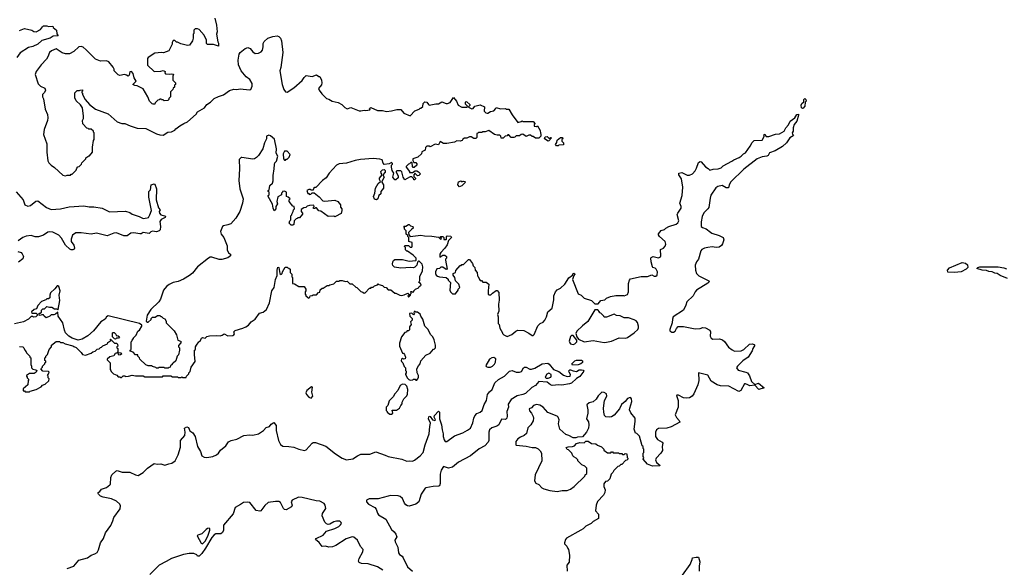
# Model space of a CAD drawing. Extents: x 2239781 to 2394849, y 665654 to 770575.
# Tile 92 of 147: x 2354989 to 2366759, y 686600 to 693149. Entities that reach past the tile are written whole.
import ezdxf

# ---------------------------------------------------------------- set-up
doc = ezdxf.new("R2010")
doc.units = 0

msp = doc.modelspace()

# ---------------------------------------------------------------- linework, layer by layer
at = {"layer": '0CON10XD'}
for points in [[(2357322, 693165), (2357343, 693083), (2357348, 693005), (2357340, 692975), (2357358, 692885), (2357366, 692866), (2357365, 692830), (2357305, 692850), (2357235, 692850), (2357223, 692863), (2357220, 692905), (2357192, 692965), (2357135, 693030), (2357115, 693040), (2357085, 693040), (2357070, 693025), (2357070, 692985), (2357062, 692975), (2357063, 692927), (2357056, 692894), (2357020, 692845), (2356995, 692840), (2356915, 692858), (2356875, 692880), (2356865, 692880), (2356845, 692900), (2356825, 692900), (2356813, 692877), (2356812, 692855), (2356773, 692777), (2356706, 692754), (2356685, 692757), (2356605, 692748), (2356524, 692696), (2356517, 692683), (2356518, 692605), (2356595, 692530), (2356675, 692532), (2356705, 692540), (2356728, 692528), (2356722, 692515), (2356733, 692503), (2356775, 692497), (2356805, 692502), (2356828, 692498), (2356820, 692475), (2356820, 692425), (2356850, 692395), (2356850, 692375), (2356840, 692365), (2356838, 692342), (2356822, 692328), (2356818, 692312), (2356790, 692285), (2356790, 692225), (2356772, 692208), (2356770, 692195), (2356758, 692182), (2356715, 692180), (2356705, 692190), (2356685, 692190), (2356678, 692198), (2356665, 692200), (2356658, 692192), (2356642, 692188), (2356610, 692155), (2356605, 692140), (2356585, 692140), (2356574, 692144), (2356542, 692175), (2356522, 692225), (2356465, 692320), (2356395, 692358), (2356365, 692362), (2356340, 692375), (2356380, 692415), (2356356, 692455), (2356347, 692505), (2356325, 692528), (2356307, 692523), (2356298, 692485), (2356286, 692474), (2356267, 692487), (2356242, 692492), (2356185, 692482), (2356165, 692490), (2356120, 692535), (2356117, 692557), (2356105, 692580), (2356053, 692643), (2356025, 692658), (2355954, 692654), (2355896, 692676), (2355785, 692787), (2355748, 692818), (2355725, 692828), (2355695, 692824), (2355635, 692768), (2355585, 692740), (2355535, 692740), (2355495, 692751), (2355425, 692799), (2355367, 692777), (2355344, 692755), (2355327, 692705), (2355308, 692675), (2355245, 692608), (2355185, 692528), (2355174, 692495), (2355211, 692381), (2355237, 692355), (2355288, 692328), (2355298, 692305), (2355284, 692276), (2355262, 692255), (2355262, 692225), (2355273, 692203), (2355295, 692080), (2355321, 692015), (2355326, 691975), (2355323, 691945), (2355281, 691835), (2355274, 691776), (2355314, 691665), (2355312, 691565), (2355325, 691460), (2355338, 691435), (2355365, 691408), (2355405, 691382), (2355505, 691290), (2355535, 691280), (2355555, 691290), (2355595, 691290), (2355605, 691300), (2355615, 691300), (2355665, 691350), (2355670, 691375), (2355682, 691388), (2355698, 691392), (2355728, 691422), (2355730, 691435), (2355780, 691485), (2355780, 691495), (2355815, 691520), (2355825, 691520), (2355860, 691565), (2355858, 691625), (2355870, 691705), (2355878, 691715), (2355880, 691795), (2355870, 691805), (2355870, 691815), (2355845, 691840), (2355815, 691840), (2355808, 691848), (2355792, 691852), (2355743, 691903), (2355740, 691945), (2355750, 691965), (2355750, 691995), (2355738, 692095), (2355715, 692130), (2355665, 692180), (2355648, 692215), (2355648, 692275), (2355675, 692302), (2355705, 692300), (2355713, 692307), (2355738, 692308), (2355740, 692295), (2355730, 692285), (2355730, 692275), (2355738, 692268), (2355740, 692255), (2355772, 692195), (2355824, 692134), (2355895, 692078), (2356045, 692022), (2356155, 691928), (2356208, 691908), (2356247, 691907), (2356308, 691878), (2356395, 691850), (2356497, 691847), (2356625, 691784), (2356665, 691771), (2356705, 691768), (2356758, 691802), (2356805, 691808), (2356845, 691828), (2356857, 691845), (2356902, 691878), (2356951, 691909), (2356995, 691929), (2357097, 692017), (2357115, 692046), (2357196, 692094), (2357225, 692136), (2357269, 692161), (2357312, 692208), (2357365, 692232), (2357425, 692250), (2357495, 692302), (2357548, 692318), (2357584, 692314), (2357625, 692320), (2357735, 692309), (2357750, 692315), (2357768, 692355), (2357768, 692385), (2357740, 692435), (2357697, 692467), (2357638, 692538), (2357605, 692610), (2357602, 692665), (2357614, 692735), (2357626, 692755), (2357685, 692805), (2357715, 692816), (2357744, 692805), (2357775, 692763), (2357805, 692743), (2357845, 692749), (2357875, 692764), (2357890, 692785), (2357900, 692825), (2357899, 692865), (2357911, 692889), (2357955, 692927), (2358015, 692948), (2358065, 692954), (2358085, 692946), (2358106, 692926), (2358117, 692895), (2358133, 692755), (2358110, 692575), (2358097, 692535), (2358126, 692375), (2358148, 692315), (2358167, 692287), (2358185, 692282), (2358265, 692332), (2358365, 692422), (2358391, 692459), (2358415, 692480), (2358485, 692468), (2358535, 692488), (2358565, 692470), (2358575, 692470), (2358596, 692426), (2358600, 692395), (2358595, 692370), (2358562, 692325), (2358570, 692305), (2358600, 692260), (2358655, 692208), (2358685, 692199), (2358725, 692173), (2358795, 692158), (2358840, 692135), (2358877, 692097), (2358905, 692083), (2358948, 692098), (2359045, 692058), (2359065, 692058), (2359105, 692068), (2359125, 692062), (2359175, 692070), (2359180, 692075), (2359170, 692085), (2359175, 692090), (2359185, 692098), (2359264, 692064), (2359325, 692062), (2359375, 692052), (2359433, 692057), (2359497, 692073), (2359543, 692073), (2359582, 692032), (2359655, 692000), (2359713, 692057), (2359765, 692080), (2359775, 692090), (2359785, 692090), (2359808, 692112), (2359812, 692145), (2359830, 692165), (2359855, 692162), (2359874, 692134), (2359885, 692128), (2359965, 692143), (2359997, 692143), (2360035, 692168), (2360085, 692146), (2360104, 692146), (2360133, 692157), (2360175, 692220), (2360210, 692175), (2360230, 692125), (2360275, 692102), (2360338, 692102), (2360340, 692115), (2360318, 692138), (2360318, 692162), (2360325, 692170), (2360335, 692168), (2360370, 692135), (2360368, 692122), (2360352, 692108), (2360352, 692102), (2360395, 692082), (2360410, 692085), (2360430, 692115), (2360495, 692132), (2360546, 692106), (2360540, 692055), (2360560, 692035), (2360575, 692030), (2360585, 692030), (2360615, 692050), (2360655, 692060), (2360680, 692085), (2360685, 692100), (2360735, 692083), (2360795, 692088), (2360805, 692080), (2360835, 692078), (2360875, 692010), (2360945, 691920), (2360985, 691930), (2360995, 691940), (2361005, 691930), (2361125, 691930), (2361150, 691905), (2361140, 691895), (2361140, 691875)], [(2354985, 693020), (2355045, 693044), (2355132, 693022), (2355156, 693006), (2355185, 693002), (2355239, 693031), (2355260, 693065), (2355275, 693074), (2355314, 693074), (2355335, 693068), (2355385, 693070), (2355390, 693055), (2355430, 693025), (2355431, 692981), (2355448, 692955), (2355389, 692951), (2355355, 692928), (2355252, 692898), (2355204, 692855), (2355145, 692828), (2355095, 692815), (2354995, 692751), (2354953, 692697)], [(2364345, 692086), (2364335, 692095), (2364330, 692125), (2364337, 692145), (2364364, 692166), (2364364, 692195), (2364375, 692206), (2364388, 692195), (2364390, 692175), (2364378, 692162), (2364374, 692115), (2364355, 692089), (2364345, 692086)], [(2363080, 691375), (2363105, 691440), (2363125, 691452), (2363135, 691450), (2363185, 691388), (2363218, 691368), (2363238, 691348), (2363279, 691361), (2363340, 691365), (2363375, 691379), (2363397, 691403), (2363501, 691455), (2363525, 691474), (2363590, 691500), (2363615, 691516), (2363641, 691545), (2363665, 691556), (2363722, 691635), (2363745, 691680), (2363770, 691705), (2363865, 691708), (2363881, 691735), (2363888, 691755), (2363885, 691770), (2363895, 691780), (2363913, 691753), (2363945, 691751), (2364025, 691780), (2364070, 691785), (2364128, 691815), (2364147, 691855), (2364180, 691890), (2364200, 691935), (2364254, 691975), (2364280, 692015), (2364297, 692017), (2364300, 692005), (2364278, 691935), (2364246, 691894), (2364234, 691856), (2364236, 691816), (2364223, 691795), (2364225, 691780), (2364237, 691767), (2364235, 691760), (2364194, 691736), (2364155, 691677), (2364106, 691634), (2364018, 691582), (2363952, 691558), (2363934, 691526), (2363922, 691518), (2363865, 691510), (2363805, 691486), (2363645, 691360), (2363491, 691209), (2363470, 691175), (2363463, 691137), (2363435, 691137), (2363385, 691167), (2363335, 691154), (2363312, 691138), (2363251, 691049), (2363241, 691015), (2363227, 690903), (2363215, 690885), (2363165, 690841), (2363148, 690795), (2363135, 690730), (2363137, 690677), (2363150, 690665), (2363196, 690646), (2363245, 690608), (2363264, 690595), (2363349, 690569), (2363400, 690545), (2363407, 690517), (2363392, 690468), (2363380, 690450), (2363350, 690430), (2363316, 690426), (2363265, 690433), (2363214, 690426), (2363175, 690418), (2363145, 690402), (2363130, 690385), (2363104, 690286), (2363081, 690255), (2363064, 690215), (2363066, 690155), (2363081, 690115), (2363108, 690085), (2363226, 690026), (2363232, 690015), (2363215, 689997), (2363080, 689915), (2363062, 689895), (2363038, 689845), (2362964, 689776), (2362952, 689735), (2362923, 689677), (2362800, 689595), (2362792, 689568), (2362790, 689525), (2362759, 689445), (2362759, 689429), (2362783, 689413), (2362805, 689412), (2362824, 689425), (2362841, 689455), (2362862, 689478), (2362885, 689481), (2362925, 689481), (2363065, 689454), (2363125, 689457), (2363155, 689467), (2363185, 689463), (2363238, 689435), (2363247, 689415), (2363244, 689365), (2363255, 689340), (2363275, 689329), (2363354, 689334), (2363391, 689321), (2363415, 689302), (2363462, 689232), (2363505, 689199), (2363535, 689186), (2363615, 689187), (2363646, 689204), (2363713, 689267), (2363745, 689272), (2363770, 689265), (2363778, 689255), (2363753, 689217), (2363745, 689190), (2363698, 689115), (2363635, 689070), (2363568, 689005), (2363558, 688985), (2363579, 688959), (2363670, 688935), (2363688, 688925), (2363712, 688892), (2363735, 688823), (2363775, 688788), (2363822, 688802), (2363888, 688745), (2363825, 688727), (2363775, 688780), (2363715, 688771), (2363692, 688782), (2363666, 688796), (2363655, 688794), (2363610, 688715), (2363584, 688704), (2363465, 688767), (2363365, 688770), (2363325, 688782), (2363255, 688828), (2363215, 688898), (2363103, 688927), (2363108, 688835), (2363097, 688783), (2363047, 688673), (2363026, 688645), (2362995, 688628), (2362955, 688623), (2362925, 688628), (2362865, 688657), (2362845, 688660), (2362840, 688655), (2362861, 688595), (2362862, 688515), (2362826, 688424), (2362840, 688390), (2362873, 688355), (2362882, 688335), (2362775, 688282), (2362724, 688266), (2362625, 688260), (2362602, 688245), (2362588, 688215), (2362588, 688165), (2362615, 688128), (2362668, 688095), (2362678, 688085), (2362670, 688045), (2362672, 687998), (2362653, 687967), (2362598, 687905), (2362590, 687885), (2362602, 687855), (2362636, 687826), (2362640, 687815), (2362555, 687808), (2362495, 687832), (2362440, 687895), (2362448, 687912), (2362440, 687925), (2362440, 687965), (2362450, 687975), (2362450, 688015), (2362443, 688023), (2362440, 688045), (2362430, 688055), (2362397, 688167), (2362365, 688200), (2362350, 688205), (2362333, 688253), (2362348, 688345), (2362348, 688385), (2362296, 688446), (2362280, 688485), (2362281, 688505), (2362308, 688585), (2362304, 688614), (2362295, 688628), (2362285, 688631), (2362255, 688619), (2362225, 688582), (2362184, 688546), (2362160, 688495), (2362095, 688420), (2362065, 688401), (2362045, 688396), (2361995, 688400), (2361981, 688415), (2361971, 688455), (2361966, 688505), (2361981, 688595), (2362007, 688645), (2362004, 688675), (2361975, 688692), (2361947, 688693), (2361905, 688650), (2361879, 688611), (2361845, 688581), (2361795, 688566), (2361768, 688545), (2361781, 688485), (2361782, 688445), (2361764, 688374), (2361790, 688340), (2361794, 688305), (2361788, 688265), (2361766, 688215), (2361715, 688160), (2361655, 688158), (2361635, 688148), (2361605, 688148), (2361555, 688177), (2361519, 688189), (2361445, 688252), (2361430, 688315), (2361436, 688365), (2361426, 688395), (2361415, 688408), (2361303, 688453), (2361245, 688516), (2361205, 688541), (2361165, 688546), (2361132, 688535), (2361105, 688508), (2361080, 688495), (2361083, 688473), (2361108, 688445), (2361127, 688405), (2361132, 688385), (2361127, 688353), (2361098, 688305), (2361065, 688268), (2361049, 688201), (2361020, 688175), (2360975, 688158), (2360945, 688138), (2360918, 688105), (2360920, 688065), (2360925, 688060), (2361045, 688048), (2361115, 688033), (2361155, 688032), (2361187, 688017), (2361210, 687995), (2361227, 687967), (2361232, 687875), (2361152, 687705), (2361143, 687635), (2361160, 687605), (2361195, 687590), (2361231, 687551), (2361255, 687538), (2361325, 687518), (2361415, 687508), (2361475, 687517), (2361535, 687518), (2361574, 687536), (2361615, 687568), (2361745, 687690), (2361750, 687705), (2361767, 687723), (2361770, 687785), (2361745, 687810), (2361710, 687825), (2361660, 687875), (2361660, 687885), (2361640, 687905), (2361612, 687922), (2361600, 687935), (2361590, 687965), (2361550, 688005), (2361535, 688010), (2361520, 688035), (2361545, 688042), (2361596, 688044), (2361620, 688055), (2361645, 688080), (2361685, 688092), (2361735, 688090), (2361755, 688110), (2361785, 688108), (2361825, 688082), (2361877, 688077), (2361895, 688060), (2361945, 688040), (2361970, 688015), (2361972, 688002), (2362015, 687970), (2362055, 687970), (2362065, 687980), (2362075, 687980), (2362085, 687970), (2362145, 687970), (2362155, 687960), (2362185, 687960), (2362195, 687950), (2362215, 687950), (2362225, 687960), (2362248, 687958), (2362250, 687915), (2362260, 687905), (2362258, 687892), (2362245, 687880), (2362232, 687878), (2362185, 687830), (2362175, 687830), (2362155, 687810), (2362140, 687805), (2362092, 687758), (2362080, 687735), (2362060, 687715), (2362042, 687658), (2362030, 687645), (2362015, 687630), (2361990, 687625), (2361973, 687597), (2361972, 687565), (2361988, 687525), (2361982, 687495), (2361966, 687464), (2361894, 687386), (2361878, 687345), (2361872, 687275), (2361907, 687235), (2361906, 687184), (2361845, 687148), (2361820, 687125), (2361755, 687092), (2361725, 687062), (2361696, 687044), (2361525, 686948), (2361512, 686935), (2361502, 686895), (2361503, 686883), (2361530, 686855), (2361540, 686825), (2361550, 686815), (2361562, 686745), (2361557, 686663), (2361530, 686625), (2361532, 686555)], [(2361140, 691875), (2361165, 691870), (2361178, 691878), (2361210, 691825), (2361213, 691793), (2361220, 691785), (2361220, 691755), (2361195, 691730), (2361155, 691732), (2361125, 691750), (2361115, 691750), (2361095, 691768), (2361074, 691766), (2361043, 691753), (2361005, 691778), (2360983, 691777), (2360965, 691760), (2360925, 691760), (2360907, 691743), (2360895, 691740), (2360865, 691740), (2360835, 691770), (2360825, 691770), (2360815, 691760), (2360793, 691757), (2360767, 691733), (2360745, 691730), (2360740, 691755), (2360728, 691768), (2360695, 691768), (2360665, 691777), (2360595, 691822), (2360552, 691808), (2360523, 691807), (2360515, 691800), (2360475, 691800), (2360465, 691790), (2360452, 691788), (2360452, 691738), (2360442, 691728), (2360418, 691728), (2360385, 691748), (2360365, 691748), (2360335, 691730), (2360305, 691732), (2360285, 691720), (2360277, 691703), (2360256, 691694), (2360215, 691698), (2360186, 691684), (2360095, 691668), (2360055, 691670), (2360015, 691692), (2359995, 691652), (2359955, 691660), (2359895, 691630), (2359885, 691638), (2359855, 691638), (2359838, 691622), (2359835, 691590), (2359795, 691570), (2359790, 691545), (2359750, 691505), (2359690, 691485), (2359690, 691465), (2359702, 691442), (2359725, 691440), (2359738, 691425), (2359735, 691410), (2359705, 691380), (2359692, 691382), (2359683, 691393), (2359680, 691435), (2359675, 691440), (2359665, 691440), (2359647, 691423), (2359635, 691420), (2359610, 691395), (2359610, 691385), (2359650, 691335), (2359650, 691320), (2359685, 691320), (2359715, 691340), (2359735, 691340), (2359755, 691330), (2359780, 691305), (2359760, 691285), (2359745, 691280), (2359718, 691308), (2359712, 691308), (2359700, 691295), (2359700, 691275), (2359720, 691255), (2359720, 691245), (2359707, 691233), (2359700, 691235), (2359698, 691248), (2359678, 691268), (2359655, 691270), (2359650, 691265), (2359593, 691233), (2359572, 691265), (2359558, 691328), (2359545, 691340), (2359498, 691342), (2359490, 691335), (2359490, 691325), (2359512, 691282), (2359512, 691258), (2359487, 691233), (2359473, 691233), (2359448, 691265), (2359460, 691315), (2359442, 691345), (2359432, 691385), (2359433, 691407), (2359445, 691420), (2359445, 691430), (2359435, 691440), (2359406, 691424), (2359345, 691418), (2359333, 691433), (2359323, 691473), (2359295, 691482), (2359215, 691487), (2359064, 691476), (2359000, 691465), (2358895, 691431), (2358807, 691423), (2358775, 691408), (2358688, 691315), (2358653, 691257), (2358610, 691225), (2358528, 691142), (2358515, 691140), (2358502, 691128), (2358498, 691112), (2358475, 691110), (2358465, 691120), (2358445, 691120), (2358420, 691105), (2358432, 691072), (2358445, 691070), (2358455, 691060), (2358468, 691062), (2358485, 691080), (2358508, 691078), (2358569, 691029), (2358611, 690981), (2358635, 690977), (2358755, 690992), (2358792, 690975), (2358822, 690935), (2358822, 690905), (2358838, 690885), (2358840, 690865), (2358830, 690830), (2358763, 690797), (2358755, 690792), (2358745, 690798), (2358676, 690796), (2358588, 690858), (2358564, 690864), (2358535, 690900), (2358525, 690900), (2358515, 690890), (2358502, 690892), (2358500, 690905), (2358510, 690915), (2358505, 690930), (2358455, 690928), (2358425, 690920), (2358408, 690902), (2358385, 690900), (2358355, 690878), (2358353, 690853), (2358370, 690835), (2358370, 690825), (2358335, 690780), (2358315, 690780), (2358305, 690770), (2358292, 690768), (2358270, 690745), (2358265, 690700), (2358255, 690690), (2358235, 690690), (2358210, 690715), (2358218, 690742), (2358230, 690755), (2358228, 690802), (2358240, 690815), (2358240, 690825), (2358257, 690853), (2358260, 690875), (2358272, 690888), (2358270, 690915), (2358255, 690920), (2358210, 690975), (2358210, 690995), (2358220, 691005), (2358200, 691025), (2358180, 691035), (2358180, 691085), (2358155, 691100), (2358130, 691095), (2358130, 691085), (2358120, 691075), (2358120, 691055), (2358075, 691030), (2358062, 690975), (2358070, 690945), (2358052, 690915), (2358052, 690885), (2358032, 690862), (2358018, 690895), (2358012, 690942), (2357960, 691035), (2357960, 691045), (2357970, 691055), (2357970, 691085), (2357960, 691095), (2357960, 691105), (2357970, 691115), (2357980, 691165), (2358010, 691195), (2358017, 691223), (2358018, 691285), (2358032, 691365), (2358033, 691415), (2358040, 691435), (2358058, 691455), (2358073, 691515), (2358054, 691554), (2358058, 691605), (2358035, 691720), (2357985, 691759), (2357965, 691768), (2357940, 691755), (2357938, 691725), (2357916, 691675), (2357897, 691605), (2357843, 691525), (2357819, 691501), (2357795, 691486), (2357775, 691482), (2357645, 691502), (2357635, 691500), (2357613, 691477), (2357618, 691365), (2357610, 691225), (2357620, 691125), (2357660, 691005), (2357653, 690955), (2357622, 690855), (2357573, 690777), (2357511, 690709), (2357476, 690694), (2357425, 690684), (2357412, 690675), (2357389, 690615), (2357399, 690585), (2357429, 690545), (2357468, 690445), (2357468, 690395), (2357485, 690360), (2357510, 690345), (2357510, 690325), (2357475, 690302), (2357405, 690280), (2357373, 690283), (2357285, 690310), (2357265, 690310), (2357244, 690296), (2357115, 690193), (2357055, 690118), (2357020, 690090), (2356946, 690044), (2356885, 690019), (2356825, 690006), (2356775, 689983), (2356745, 689960), (2356707, 689915), (2356670, 689805), (2356652, 689775), (2356557, 689683), (2356514, 689614), (2356502, 689545), (2356515, 689530), (2356525, 689530), (2356560, 689565), (2356560, 689575), (2356575, 689590), (2356607, 689593), (2356635, 689610), (2356665, 689610), (2356675, 689600), (2356685, 689600), (2356705, 689580), (2356725, 689570), (2356740, 689545), (2356740, 689525), (2356835, 689430), (2356862, 689382), (2356880, 689315), (2356910, 689305), (2356918, 689295), (2356916, 689284), (2356888, 689252), (2356888, 689238), (2356900, 689225), (2356900, 689195), (2356887, 689143), (2356870, 689125), (2356855, 689070), (2356825, 689040), (2356810, 689035), (2356810, 689025), (2356792, 689008), (2356788, 688992), (2356775, 688990), (2356765, 688980), (2356725, 688980), (2356715, 688990), (2356655, 688990), (2356645, 688980), (2356625, 688980), (2356615, 688990), (2356575, 689000), (2356565, 689010), (2356525, 689010), (2356495, 689020), (2356425, 689090), (2356420, 689105), (2356400, 689125), (2356400, 689140), (2356375, 689142), (2356345, 689173), (2356310, 689185), (2356310, 689195), (2356320, 689205), (2356320, 689295), (2356330, 689305), (2356332, 689318), (2356350, 689335), (2356350, 689345), (2356380, 689375), (2356400, 689425), (2356420, 689435), (2356450, 689485), (2356450, 689495), (2356422, 689515), (2356045, 689608), (2356027, 689595), (2356012, 689568), (2355960, 689535), (2355871, 689429), (2355803, 689367), (2355735, 689329), (2355688, 689318), (2355615, 689340), (2355576, 689366), (2355536, 689406), (2355523, 689435), (2355503, 689525), (2355450, 689605), (2355445, 689650), (2355415, 689628), (2355395, 689620), (2355365, 689620), (2355348, 689602), (2355305, 689582), (2355280, 689605), (2355275, 689620), (2355255, 689620), (2355235, 689610), (2355220, 689615), (2355222, 689638), (2355235, 689640), (2355248, 689652), (2355250, 689675), (2355265, 689690), (2355287, 689693), (2355315, 689720), (2355345, 689710), (2355372, 689712), (2355403, 689693), (2355432, 689692), (2355445, 689680), (2355450, 689685), (2355470, 689790), (2355462, 689855), (2355471, 689905), (2355455, 689958), (2355445, 689967), (2355435, 689967), (2355409, 689931), (2355356, 689884), (2355348, 689855), (2355348, 689822), (2355335, 689810), (2355315, 689810), (2355302, 689798), (2355251, 689779), (2355205, 689730), (2355188, 689692), (2355160, 689685), (2355130, 689655), (2355135, 689640), (2355185, 689640), (2355198, 689628), (2355198, 689612), (2355180, 689595), (2355155, 689592), (2355145, 689600), (2355125, 689600), (2355093, 689567), (2355035, 689534), (2354925, 689512)], [(2361305, 691694), (2361262, 691722), (2361272, 691748), (2361295, 691750), (2361315, 691730), (2361325, 691730), (2361335, 691740), (2361347, 691737), (2361315, 691698), (2361305, 691694)], [(2361425, 691640), (2361405, 691640), (2361392, 691655), (2361409, 691681), (2361412, 691708), (2361455, 691740), (2361478, 691738), (2361480, 691725), (2361470, 691715), (2361470, 691695), (2361490, 691675), (2361488, 691652), (2361435, 691650), (2361425, 691640)], [(2358165, 691470), (2358175, 691480), (2358185, 691480), (2358210, 691505), (2358220, 691535), (2358185, 691578), (2358155, 691578), (2358138, 691545), (2358142, 691485), (2358155, 691470), (2358165, 691470)], [(2355161, 688919), (2355104, 688916), (2355072, 688895), (2355070, 688885), (2355080, 688875), (2355080, 688865), (2355100, 688845), (2355090, 688835), (2355088, 688782), (2355030, 688735), (2355032, 688712), (2355045, 688710), (2355055, 688700), (2355105, 688700), (2355112, 688708), (2355185, 688728), (2355245, 688760), (2355263, 688777), (2355295, 688790), (2355338, 688832), (2355340, 688855), (2355330, 688865), (2355330, 688885), (2355320, 688895), (2355330, 688905), (2355340, 688935), (2355332, 688942), (2355266, 688946), (2355240, 688975), (2355260, 688995), (2355260, 689005), (2355290, 689035), (2355290, 689045), (2355300, 689055), (2355300, 689065), (2355290, 689075), (2355290, 689105), (2355300, 689115), (2355300, 689125), (2355320, 689145), (2355340, 689205), (2355370, 689235), (2355370, 689255), (2355425, 689300), (2355465, 689300), (2355475, 689290), (2355505, 689290), (2355533, 689273), (2355625, 689250), (2355635, 689240), (2355665, 689230), (2355725, 689170), (2355740, 689145), (2355775, 689138), (2355845, 689160), (2355863, 689177), (2355890, 689185), (2355913, 689207), (2355937, 689213), (2355955, 689230), (2355968, 689232), (2355982, 689248), (2356038, 689272), (2356042, 689288), (2356078, 689312), (2356080, 689320), (2356070, 689325), (2356075, 689330), (2356122, 689282), (2356145, 689280), (2356158, 689268), (2356160, 689245), (2356150, 689235), (2356150, 689225), (2356160, 689215), (2356160, 689170), (2356197, 689167), (2356208, 689155), (2356195, 689140), (2356175, 689138), (2356160, 689170), (2356155, 689170), (2356145, 689160), (2356132, 689158), (2356115, 689128), (2356065, 689118), (2356035, 689090), (2356035, 689080), (2356070, 689045), (2356070, 688965), (2356080, 688955), (2356082, 688942), (2356112, 688912), (2356148, 688898), (2356165, 688880), (2356185, 688880), (2356195, 688870), (2356205, 688870), (2356225, 688890), (2356245, 688890), (2356255, 688882), (2356288, 688888), (2356335, 688898), (2356375, 688890), (2356465, 688890), (2356485, 688880), (2356695, 688880), (2356705, 688890), (2356795, 688890), (2356815, 688880), (2356875, 688880), (2356885, 688870), (2356915, 688870), (2356925, 688880), (2356935, 688870), (2356978, 688872), (2356982, 688888), (2357010, 688915), (2357010, 688925), (2357027, 688943), (2357040, 688995), (2357087, 689063), (2357078, 689145), (2357080, 689195), (2357090, 689205), (2357092, 689235), (2357102, 689255), (2357132, 689295), (2357148, 689305), (2357161, 689339), (2357175, 689348), (2357205, 689340), (2357225, 689360), (2357257, 689367), (2357345, 689372), (2357385, 689368), (2357410, 689375), (2357435, 689392), (2357475, 689368), (2357535, 689373), (2357549, 689381), (2357557, 689393), (2357550, 689415), (2357565, 689432), (2357655, 689460), (2357694, 689476), (2357723, 689497), (2357754, 689536), (2357805, 689568), (2357855, 689638), (2357898, 689652), (2357938, 689685), (2357976, 689764), (2358004, 689905), (2358031, 689945), (2358045, 690040), (2358065, 690090), (2358067, 690153), (2358075, 690190), (2358087, 690187), (2358100, 690115), (2358115, 690100), (2358128, 690112), (2358130, 690135), (2358162, 690188), (2358185, 690190), (2358195, 690180), (2358208, 690178), (2358220, 690165), (2358220, 690125), (2358240, 690105), (2358240, 690075), (2358250, 690065), (2358250, 689995), (2358275, 689990), (2358325, 689960), (2358388, 689958), (2358410, 689925), (2358410, 689905), (2358400, 689895), (2358400, 689865), (2358410, 689855), (2358410, 689845), (2358445, 689820), (2358458, 689832), (2358462, 689848), (2358485, 689850), (2358495, 689860), (2358535, 689860), (2358562, 689888), (2358578, 689892), (2358582, 689918), (2358605, 689940), (2358615, 689940), (2358665, 689970), (2358685, 689970), (2358695, 689980), (2358745, 689990), (2358775, 690020), (2358805, 690020), (2358815, 690030), (2358845, 690030), (2358885, 690018), (2358905, 690020), (2358935, 689990), (2358965, 689990), (2359005, 689950), (2359018, 689948), (2359065, 689900), (2359092, 689892), (2359105, 689880), (2359118, 689882), (2359172, 689938), (2359185, 689940), (2359195, 689950), (2359215, 689950), (2359232, 689968), (2359265, 689980), (2359275, 689990), (2359282, 689982), (2359325, 689970), (2359345, 689950), (2359368, 689948), (2359395, 689920), (2359425, 689920), (2359475, 689880), (2359485, 689880), (2359533, 689853), (2359555, 689850), (2359585, 689858), (2359627, 689877), (2359640, 689865), (2359640, 689855), (2359630, 689845), (2359635, 689830), (2359660, 689855), (2359660, 689865), (2359670, 689875), (2359670, 689885), (2359660, 689895), (2359665, 689900), (2359675, 689900), (2359685, 689890), (2359700, 689895), (2359700, 689905), (2359722, 689928), (2359755, 689942), (2359763, 689957), (2359787, 689973), (2359780, 689995), (2359760, 690005), (2359772, 690028), (2359774, 690076), (2359803, 690147), (2359807, 690195), (2359798, 690225), (2359765, 690260), (2359755, 690260), (2359745, 690250), (2359737, 690215), (2359711, 690189), (2359695, 690182), (2359665, 690185), (2359545, 690177), (2359469, 690189), (2359449, 690209), (2359444, 690225), (2359448, 690252), (2359459, 690271), (2359475, 690280), (2359565, 690282), (2359645, 690261), (2359725, 690270), (2359730, 690275), (2359730, 690295), (2359693, 690333), (2359625, 690380), (2359615, 690380), (2359600, 690395), (2359600, 690425), (2359590, 690435), (2359592, 690448), (2359635, 690450), (2359655, 690430), (2359675, 690430), (2359680, 690435), (2359680, 690485), (2359640, 690495), (2359640, 690545), (2359630, 690555), (2359628, 690568), (2359610, 690585), (2359610, 690625), (2359590, 690645), (2359590, 690665), (2359580, 690675), (2359585, 690680), (2359605, 690680), (2359635, 690698), (2359645, 690698), (2359662, 690682), (2359688, 690675), (2359692, 690655), (2359671, 690639), (2359638, 690602), (2359640, 690575), (2359658, 690558), (2359785, 690572), (2359827, 690563), (2359915, 690562), (2359995, 690550), (2360025, 690520), (2360030, 690535), (2360020, 690545), (2360020, 690555), (2360045, 690558), (2360060, 690545), (2360060, 690520), (2360085, 690520), (2360090, 690525), (2360090, 690555), (2360100, 690565), (2360141, 690561), (2360150, 690545), (2360113, 690507), (2360097, 690455), (2360072, 690415), (2360024, 690366), (2360013, 690345), (2360010, 690310), (2360045, 690332), (2360072, 690332), (2360090, 690315), (2360090, 690295), (2360080, 690285), (2360080, 690275), (2360100, 690165), (2360085, 690160), (2360045, 690190), (2360025, 690190), (2360007, 690173), (2359975, 690170), (2359960, 690135), (2359960, 690115), (2359967, 690095), (2359985, 690080), (2360007, 690073), (2360087, 690067), (2360110, 690045), (2360112, 690032), (2360140, 690005), (2360132, 689915), (2360140, 689895), (2360162, 689872), (2360198, 689872), (2360230, 689915), (2360232, 689928), (2360250, 689945), (2360238, 689985), (2360200, 690025), (2360190, 690065), (2360170, 690095), (2360170, 690115), (2360200, 690125), (2360202, 690148), (2360255, 690210), (2360265, 690210), (2360275, 690220), (2360295, 690220), (2360355, 690280), (2360365, 690280), (2360400, 690235), (2360410, 690205), (2360430, 690185), (2360433, 690153), (2360457, 690127), (2360460, 690085), (2360468, 690078), (2360485, 690040), (2360495, 690030), (2360508, 690028), (2360525, 690010), (2360565, 690010), (2360597, 689987), (2360588, 689905), (2360590, 689865), (2360598, 689858), (2360622, 689858), (2360641, 689879), (2360685, 689910), (2360695, 689910), (2360717, 689887), (2360720, 689795), (2360712, 689745), (2360718, 689665), (2360702, 689625), (2360710, 689595), (2360710, 689515), (2360720, 689505), (2360728, 689458), (2360760, 689405), (2360760, 689395), (2360775, 689380), (2360815, 689360), (2360870, 689385), (2360920, 689425), (2360945, 689438), (2361015, 689432), (2361075, 689402), (2361115, 689372), (2361127, 689373), (2361140, 689385), (2361184, 689486), (2361212, 689515), (2361245, 689532), (2361266, 689554), (2361288, 689595), (2361302, 689655), (2361355, 689700), (2361373, 689797), (2361374, 689846), (2361392, 689895), (2361415, 689918), (2361453, 689937), (2361504, 689986), (2361555, 690060), (2361597, 690093), (2361605, 690112), (2361615, 690119), (2361622, 690115), (2361623, 690105), (2361611, 690089), (2361597, 690043), (2361665, 689870), (2361700, 689855), (2361738, 689818), (2361825, 689790), (2361865, 689750), (2361905, 689750), (2361935, 689790), (2361985, 689800), (2362005, 689820), (2362053, 689837), (2362115, 689852), (2362205, 689852), (2362215, 689848), (2362255, 689862), (2362268, 689895), (2362268, 689995), (2362278, 690035), (2362291, 690049), (2362417, 690077), (2362495, 690077), (2362545, 690099), (2362575, 690081), (2362595, 690082), (2362608, 690095), (2362612, 690135), (2362597, 690165), (2362585, 690176), (2362557, 690187), (2362552, 690195), (2362537, 690255), (2362534, 690296), (2362538, 690305), (2362563, 690317), (2362625, 690301), (2362648, 690312), (2362654, 690325), (2362649, 690401), (2362685, 690417), (2362705, 690440), (2362714, 690465), (2362703, 690495), (2362635, 690557), (2362624, 690575), (2362624, 690586), (2362655, 690627), (2362695, 690640), (2362713, 690657), (2362748, 690675), (2362835, 690704), (2362855, 690719), (2362868, 690745), (2362850, 690820), (2362855, 690835), (2362894, 690895), (2362896, 690916), (2362881, 690955), (2362909, 691045), (2362914, 691145), (2362899, 691245), (2362870, 691295), (2362867, 691313), (2362905, 691320), (2362968, 691288), (2362995, 691290), (2363030, 691305), (2363065, 691340), (2363080, 691375)], [(2359255, 690993), (2359232, 691002), (2359220, 691035), (2359236, 691074), (2359242, 691135), (2359272, 691188), (2359300, 691215), (2359289, 691239), (2359290, 691255), (2359320, 691295), (2359308, 691315), (2359307, 691335), (2359325, 691353), (2359345, 691356), (2359358, 691345), (2359357, 691325), (2359330, 691295), (2359344, 691265), (2359317, 691215), (2359317, 691205), (2359336, 691175), (2359336, 691135), (2359307, 691095), (2359307, 691065), (2359282, 691045), (2359271, 691005), (2359255, 690993)], [(2354945, 691090), (2355030, 690995), (2355052, 690935), (2355085, 690920), (2355117, 690925), (2355182, 690978), (2355205, 690983), (2355311, 690901), (2355365, 690878), (2355475, 690888), (2355582, 690912), (2355755, 690924), (2355821, 690911), (2355875, 690912), (2355975, 690894), (2356061, 690851), (2356255, 690858), (2356305, 690843), (2356335, 690823), (2356417, 690797), (2356465, 690773), (2356511, 690779), (2356527, 690785), (2356546, 690815), (2356564, 690866), (2356532, 691025), (2356534, 691095), (2356552, 691115), (2356560, 691175), (2356596, 691186), (2356605, 691180), (2356626, 691126), (2356619, 690995), (2356650, 690900), (2356668, 690875), (2356657, 690853), (2356659, 690835), (2356675, 690817), (2356722, 690802), (2356732, 690795), (2356728, 690785), (2356680, 690760), (2356663, 690737), (2356672, 690675), (2356668, 690635), (2356658, 690622), (2356625, 690610), (2356575, 690620), (2356557, 690613), (2356535, 690590), (2356465, 690602), (2356442, 690588), (2356425, 690586), (2356355, 690601), (2356316, 690594), (2356275, 690566), (2356235, 690566), (2356145, 690600), (2356115, 690596), (2356035, 690564), (2355905, 690597), (2355845, 690585), (2355725, 690600), (2355659, 690601), (2355620, 690570), (2355603, 690525), (2355606, 690496), (2355634, 690454), (2355644, 690415), (2355640, 690405), (2355625, 690396), (2355605, 690396), (2355587, 690405), (2355535, 690452), (2355489, 690535), (2355455, 690571), (2355385, 690607), (2355345, 690612), (2355325, 690606), (2355275, 690571), (2355215, 690554), (2355175, 690553), (2355125, 690568), (2355065, 690562), (2355027, 690545), (2354970, 690505)], [(2360245, 691150), (2360228, 691175), (2360235, 691210), (2360265, 691220), (2360275, 691210), (2360295, 691218), (2360310, 691215), (2360318, 691205), (2360275, 691162), (2360255, 691152), (2360245, 691150)], [(2354966, 690376), (2355005, 690364), (2355020, 690350), (2355036, 690315), (2355025, 690290), (2354975, 690250)], [(2366165, 690124), (2366085, 690131), (2366080, 690155), (2366105, 690183), (2366255, 690244), (2366295, 690239), (2366317, 690217), (2366322, 690185), (2366302, 690165), (2366245, 690134), (2366165, 690124)], [(2366798, 690055), (2366709, 690089), (2366675, 690113), (2366645, 690118), (2366615, 690134), (2366575, 690136), (2366545, 690150), (2366495, 690152), (2366430, 690175), (2366443, 690187), (2366465, 690192), (2366685, 690193), (2366755, 690182), (2366785, 690168)], [(2359725, 688838), (2359735, 688840), (2359750, 688855), (2359757, 688875), (2359756, 688896), (2359742, 688925), (2359738, 688975), (2359755, 689010), (2359776, 689034), (2359785, 689070), (2359845, 689138), (2359895, 689162), (2359935, 689210), (2359945, 689210), (2359960, 689225), (2359960, 689255), (2359945, 689320), (2359926, 689356), (2359898, 689385), (2359872, 689445), (2359832, 689485), (2359807, 689567), (2359783, 689603), (2359777, 689627), (2359745, 689650), (2359725, 689650), (2359715, 689660), (2359705, 689660), (2359700, 689645), (2359710, 689635), (2359695, 689620), (2359675, 689640), (2359650, 689635), (2359653, 689603), (2359680, 689575), (2359680, 689555), (2359660, 689535), (2359670, 689505), (2359650, 689475), (2359648, 689442), (2359635, 689430), (2359622, 689428), (2359608, 689412), (2359592, 689408), (2359553, 689357), (2359528, 689282), (2359528, 689245), (2359563, 689163), (2359575, 689160), (2359590, 689145), (2359600, 689115), (2359598, 689092), (2359575, 689090), (2359565, 689100), (2359552, 689088), (2359550, 689075), (2359553, 689063), (2359570, 689045), (2359585, 689000), (2359600, 688985), (2359600, 688955), (2359610, 688945), (2359610, 688925), (2359600, 688915), (2359600, 688905), (2359610, 688895), (2359620, 688865), (2359640, 688845), (2359655, 688840), (2359687, 688843), (2359695, 688850), (2359715, 688850), (2359725, 688838)], [(2361975, 689287), (2362005, 689293), (2362065, 689306), (2362155, 689343), (2362235, 689341), (2362255, 689348), (2362336, 689405), (2362377, 689445), (2362387, 689465), (2362387, 689483), (2362375, 689526), (2362357, 689547), (2362335, 689559), (2362265, 689582), (2362214, 689584), (2362166, 689606), (2362122, 689612), (2362095, 689629), (2362005, 689590), (2361975, 689590), (2361970, 689605), (2361935, 689640), (2361920, 689645), (2361920, 689655), (2361898, 689678), (2361862, 689678), (2361782, 689538), (2361715, 689486), (2361650, 689425), (2361637, 689395), (2361648, 689358), (2361670, 689330), (2361735, 689298), (2361845, 689311), (2361975, 689287)], [(2356135, 689330), (2356122, 689332), (2356100, 689355), (2356100, 689405), (2356105, 689410), (2356118, 689408), (2356138, 689388), (2356142, 689372), (2356165, 689370), (2356180, 689355), (2356168, 689342), (2356145, 689340), (2356135, 689330)], [(2361605, 689266), (2361625, 689271), (2361648, 689295), (2361648, 689315), (2361605, 689372), (2361585, 689371), (2361575, 689362), (2361564, 689334), (2361559, 689305), (2361564, 689285), (2361575, 689273), (2361605, 689266)], [(2354985, 689240), (2355028, 689238), (2355040, 689225), (2355050, 689195), (2355068, 689178), (2355070, 689165), (2355110, 689125), (2355110, 689115), (2355120, 689105), (2355120, 689025), (2355130, 689005), (2355130, 688985), (2355145, 688970), (2355182, 688962), (2355192, 688952), (2355187, 688935), (2355161, 688919)], [(2355555, 686585), (2355636, 686615), (2355695, 686686), (2355799, 686715), (2355843, 686747), (2355888, 686762), (2355915, 686779), (2355932, 686808), (2355955, 686895), (2355989, 686945), (2356015, 687011), (2356080, 687100), (2356101, 687155), (2356115, 687195), (2356189, 687301), (2356192, 687335), (2356186, 687355), (2356145, 687390), (2356085, 687421), (2355985, 687441), (2355953, 687453), (2355929, 687475), (2355926, 687485), (2355928, 687495), (2355945, 687506), (2355967, 687533), (2356026, 687555), (2356066, 687585), (2356074, 687595), (2356080, 687675), (2356091, 687705), (2356138, 687752), (2356155, 687757), (2356215, 687738), (2356307, 687737), (2356375, 687705), (2356405, 687699), (2356465, 687734), (2356515, 687784), (2356595, 687840), (2356633, 687833), (2356675, 687837), (2356725, 687820), (2356772, 687838), (2356806, 687844), (2356846, 687875), (2356885, 687944), (2356912, 688038), (2356911, 688115), (2356961, 688175), (2356967, 688215), (2356958, 688265), (2356985, 688282), (2357005, 688272), (2357023, 688233), (2357058, 688208), (2357086, 688165), (2357114, 688045), (2357152, 687985), (2357168, 687935), (2357195, 687918), (2357225, 687913), (2357296, 687926), (2357343, 687945), (2357365, 687964), (2357390, 688000), (2357454, 688055), (2357485, 688102), (2357515, 688117), (2357585, 688133), (2357670, 688175), (2357735, 688184), (2357775, 688179), (2357845, 688197), (2357904, 688236), (2357935, 688272), (2357976, 688284), (2357995, 688311), (2358025, 688333), (2358055, 688295), (2358055, 688235), (2358083, 688115), (2358105, 688068), (2358135, 688048), (2358205, 688047), (2358265, 688037), (2358325, 688013), (2358395, 687999), (2358415, 688006), (2358484, 688086), (2358497, 688093), (2358525, 688094), (2358650, 688050), (2358765, 687956), (2358845, 687904), (2358894, 687884), (2358972, 687898), (2359025, 687934), (2359065, 687952), (2359175, 687954), (2359245, 687980), (2359357, 687943), (2359395, 687924), (2359555, 687893), (2359615, 687870), (2359645, 687874), (2359685, 687869), (2359710, 687880), (2359776, 687934), (2359810, 687975), (2359835, 688064), (2359884, 688195), (2359890, 688285), (2359900, 688325), (2359876, 688375), (2359880, 688400), (2359885, 688408), (2359895, 688403), (2359925, 688362), (2359950, 688355), (2359960, 688365), (2359944, 688394), (2359946, 688414), (2359995, 688466), (2360006, 688455), (2360007, 688377), (2360032, 688305), (2360037, 688245), (2360050, 688195), (2360049, 688165), (2360061, 688125), (2360075, 688104), (2360095, 688106), (2360185, 688174), (2360285, 688210), (2360341, 688239), (2360378, 688265), (2360405, 688328), (2360417, 688385), (2360430, 688410), (2360452, 688438), (2360495, 688454), (2360518, 688475), (2360542, 688548), (2360570, 688595), (2360582, 688668), (2360603, 688697), (2360637, 688725), (2360668, 688805), (2360711, 688845), (2360783, 688887), (2360843, 688947), (2360875, 688954), (2360925, 688935), (2360965, 688934), (2360987, 688943), (2361013, 688987), (2361025, 688994), (2361045, 688994), (2361085, 688971), (2361105, 688968), (2361145, 688981), (2361235, 689032), (2361301, 689041), (2361320, 689030), (2361370, 688965), (2361435, 688940), (2361488, 688898), (2361535, 688882), (2361568, 688885), (2361573, 688905), (2361557, 688935), (2361555, 688950), (2361565, 688962), (2361575, 688962), (2361605, 688948), (2361645, 688942), (2361675, 688960), (2361705, 688960), (2361725, 688958), (2361732, 688945), (2361685, 688884), (2361645, 688860), (2361585, 688804), (2361562, 688795), (2361468, 688778), (2361435, 688782), (2361355, 688776), (2361335, 688784), (2361296, 688816), (2361195, 688823), (2361153, 688775), (2361111, 688749), (2361035, 688680), (2361002, 688665), (2360935, 688650), (2360865, 688607), (2360828, 688552), (2360832, 688515), (2360812, 688465), (2360817, 688407), (2360811, 688385), (2360795, 688368), (2360749, 688371), (2360717, 688303), (2360692, 688288), (2360632, 688268), (2360604, 688246), (2360595, 688215), (2360598, 688118), (2360590, 688095), (2360551, 688055), (2360483, 688017), (2360376, 687934), (2360234, 687856), (2360163, 687797), (2360115, 687784), (2360053, 687807), (2360028, 687762), (2360014, 687716), (2360016, 687604), (2360006, 687574), (2359995, 687569), (2359932, 687568), (2359845, 687552), (2359835, 687546), (2359787, 687475), (2359759, 687385), (2359725, 687357), (2359645, 687331), (2359625, 687334), (2359605, 687346), (2359588, 687368), (2359566, 687425), (2359536, 687446), (2359514, 687454), (2359425, 687458), (2359395, 687452), (2359275, 687419), (2359165, 687419), (2359133, 687405), (2359133, 687385), (2359160, 687355), (2359236, 687315), (2359249, 687295), (2359266, 687246), (2359279, 687229), (2359367, 687175), (2359435, 687052), (2359466, 687026), (2359487, 686995), (2359498, 686965), (2359473, 686925), (2359478, 686905), (2359511, 686841), (2359516, 686775), (2359530, 686755), (2359559, 686735), (2359574, 686715), (2359624, 686605), (2359685, 686556)], [(2360615, 688992), (2360640, 689005), (2360665, 689030), (2360678, 689055), (2360680, 689095), (2360655, 689110), (2360633, 689107), (2360605, 689090), (2360562, 689015), (2360565, 689000), (2360585, 688992), (2360615, 688992)], [(2361598, 689018), (2361588, 689035), (2361625, 689070), (2361645, 689076), (2361706, 689076), (2361715, 689070), (2361715, 689050), (2361697, 689033), (2361665, 689022), (2361598, 689018)], [(2361305, 688863), (2361336, 688874), (2361343, 688887), (2361340, 688905), (2361315, 688923), (2361290, 688910), (2361270, 688875), (2361284, 688864), (2361305, 688863)], [(2359435, 688430), (2359448, 688445), (2359442, 688478), (2359495, 688480), (2359530, 688505), (2359543, 688537), (2359560, 688555), (2359560, 688575), (2359580, 688615), (2359615, 688650), (2359625, 688670), (2359630, 688725), (2359617, 688765), (2359595, 688788), (2359565, 688792), (2359537, 688773), (2359508, 688715), (2359472, 688675), (2359455, 688640), (2359405, 688590), (2359390, 688535), (2359370, 688515), (2359370, 688475), (2359380, 688465), (2359380, 688455), (2359413, 688433), (2359435, 688430)], [(2358475, 688622), (2358493, 688645), (2358480, 688695), (2358487, 688755), (2358478, 688758), (2358421, 688715), (2358409, 688685), (2358418, 688665), (2358445, 688633), (2358475, 688622)], [(2359328, 686565), (2359265, 686608), (2359155, 686642), (2359075, 686647), (2359045, 686657), (2359038, 686675), (2359046, 686705), (2359092, 686785), (2359095, 686812), (2359061, 686851), (2359025, 686925), (2358985, 686962), (2358965, 686964), (2358890, 686940), (2358768, 686862), (2358730, 686845), (2358685, 686841), (2358645, 686854), (2358605, 686851), (2358569, 686899), (2358523, 686935), (2358534, 686946), (2358618, 686985), (2358656, 687034), (2358755, 687064), (2358802, 687088), (2358825, 687108), (2358834, 687125), (2358831, 687135), (2358815, 687151), (2358775, 687154), (2358745, 687146), (2358695, 687118), (2358675, 687114), (2358655, 687121), (2358635, 687140), (2358603, 687215), (2358610, 687245), (2358649, 687305), (2358641, 687345), (2358629, 687365), (2358575, 687391), (2358534, 687394), (2358365, 687437), (2358322, 687438), (2358245, 687405), (2358234, 687385), (2358245, 687345), (2358239, 687325), (2358175, 687289), (2358155, 687292), (2358142, 687302), (2358106, 687375), (2358085, 687387), (2358048, 687388), (2357960, 687375), (2357921, 687339), (2357873, 687277), (2357859, 687271), (2357815, 687281), (2357739, 687375), (2357715, 687380), (2357664, 687376), (2357629, 687351), (2357563, 687317), (2357539, 687241), (2357424, 687105), (2357427, 687045), (2357415, 687017), (2357395, 687001), (2357335, 687002), (2357315, 686988), (2357287, 686955), (2357209, 686829), (2357165, 686764), (2357135, 686732), (2357115, 686732), (2357105, 686748), (2357070, 686765), (2357015, 686767), (2356945, 686754), (2356803, 686707), (2356741, 686669), (2356655, 686628), (2356545, 686515)], [(2357175, 686883), (2357207, 686913), (2357237, 686973), (2357262, 687045), (2357262, 687062), (2357255, 687070), (2357235, 687066), (2357217, 687053), (2357165, 687000), (2357120, 686985), (2357112, 686975), (2357159, 686889), (2357175, 686883)], [(2362912, 686505), (2363003, 686635), (2363027, 686693), (2363030, 686715), (2363075, 686720), (2363105, 686720), (2363120, 686665), (2363112, 686615), (2363112, 686555)]]:
    msp.add_lwpolyline(points, dxfattribs=at)

doc.saveas('drawing.dxf')
